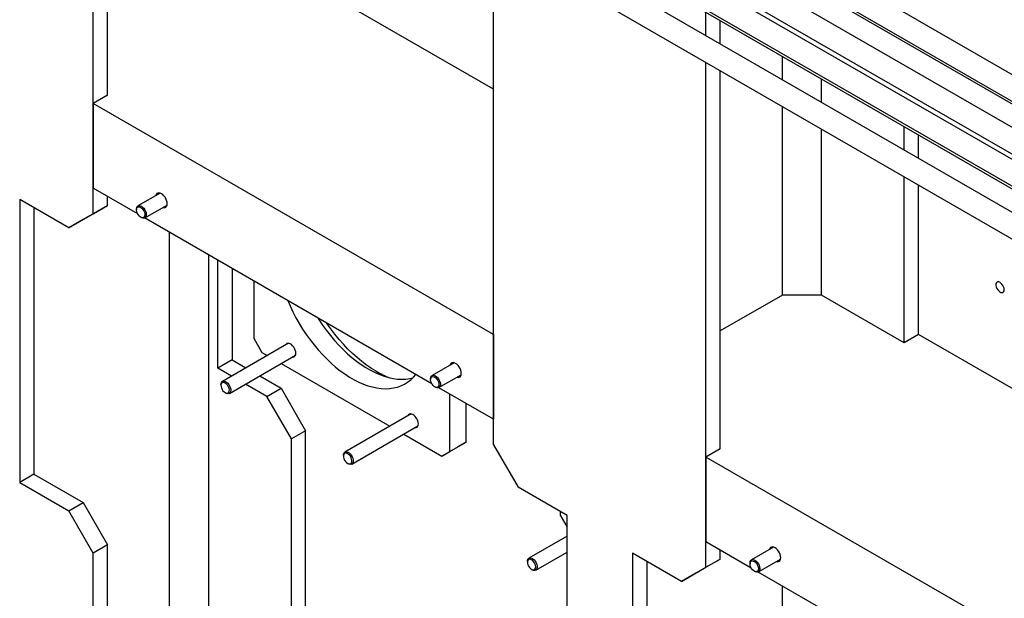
# Model space of a CAD drawing. Header units: millimetres. Extents: x 0 to 25230, y 0 to 17820.
# Tile 162 of 214: x 15583 to 16435, y 10478 to 10980. Entities that reach past the tile are written whole.
import ezdxf

# ---------------------------------------------------------------- set-up
doc = ezdxf.new("R2010")
doc.units = ezdxf.units.MM
doc.linetypes.add('SLD-Sólida', pattern=[0])
doc.layers.add('REFERÊNCIAS', color=9, linetype='SLD-Sólida')

msp = doc.modelspace()

# ---------------------------------------------------------------- linework, layer by layer
at = {"color": 7, "linetype": 'SLD-Sólida', "lineweight": 25, "ltscale": 30}
for p, q in [((17045.17, 10583.52), (15990.34, 11192.46)), ((15980.34, 11175.14), (17025.17, 10571.98)), ((17005.57, 10560.66), (15950.74, 11169.6)), ((15940.74, 11152.28), (16994.56, 10543.93)), ((16994.56, 10539.25), (15990.34, 11118.97)), ((17005.57, 10487.17), (15950.74, 11096.11)), ((15980.34, 11101.65), (16994.56, 10516.16)), ((15940.74, 11078.79), (16994.56, 10470.44))]:
    msp.add_line(p, q, dxfattribs=at)
at = {"layer": 'REFERÊNCIAS', "linetype": 'SLD-Sólida', "lineweight": 25, "ltscale": 30}
for p, q in [((15646.46, 10811.48), (15646.46, 11248.68)), ((15658.83, 10914.16), (15658.83, 11241.54)), ((16994.56, 10513.81), (16021.22, 11075.7)), ((15992.94, 10611.46), (15992.94, 11029.17)), ((15992.94, 10919.26), (15830.3, 11013.15)), ((16584.26, 10824.16), (16276.84, 11001.62)), ((16176.79, 10965.62), (16176.79, 10986.27)), ((16189.16, 10958.48), (16189.16, 10978.75)), ((16176.79, 10505.33), (16176.79, 10942.53)), ((16242.9, 10927.45), (16242.9, 10947.73)), ((16189.16, 10608), (16189.16, 10935.38)), ((16276.84, 10907.86), (16276.84, 10928.13)), ((15658.83, 10914.16), (15646.46, 10907.01)), ((15992.94, 10706.99), (15646.46, 10907.01)), ((15646.46, 10907.01), (15646.46, 10833.53)), ((16242.9, 10741.08), (16242.9, 10904.36)), ((16276.84, 10741.08), (16276.84, 10884.77)), ((16348.26, 10866.63), (16348.26, 10886.91)), ((16360.63, 10859.49), (16360.63, 10879.76)), ((16348.26, 10699.85), (16348.26, 10843.54)), ((15684.97, 10811.29), (15646.46, 10833.53)), ((16360.63, 10706.99), (16360.63, 10836.39)), ((15582.82, 10823.72), (15582.82, 10578.76)), ((15625.24, 10799.23), (15582.82, 10823.72)), ((15658.83, 10818.62), (15658.83, 10826.38)), ((15704.32, 10829.37), (15685.16, 10818.31)), ((15595.19, 10816.58), (15595.19, 10585.9)), ((15658.83, 10818.62), (15637.62, 10806.37)), ((15646.46, 10811.48), (15658.83, 10818.62)), ((15683.92, 10815.56), (15683.92, 10814.85)), ((15691.16, 10807.92), (15710.32, 10818.98)), ((15625.24, 10799.23), (15646.46, 10811.48)), ((15637.62, 10806.37), (15625.24, 10799.23)), ((15687.54, 10808.57), (15688.16, 10808.21)), ((15939.53, 10664.34), (15690.98, 10807.82)), ((15712.57, 10394), (15712.57, 10795.36)), ((15746.51, 10459.32), (15746.51, 10775.76)), ((15754.29, 10677.75), (15754.29, 10771.27)), ((15766.67, 10764.13), (15766.67, 10684.89)), ((15785.4, 10753.31), (15785.4, 10703.62)), ((16242.9, 10741.08), (16189.16, 10710.06)), ((16276.84, 10741.08), (16242.9, 10741.08)), ((16348.26, 10699.85), (16276.84, 10741.08)), ((15785.4, 10703.62), (15792.47, 10691.37)), ((15992.94, 10706.99), (15992.94, 10633.51)), ((16360.63, 10706.99), (16348.26, 10699.85)), ((16597.52, 10570.25), (16360.63, 10706.99)), ((15815.47, 10699.34), (15758.27, 10666.31)), ((15764.27, 10655.92), (15821.47, 10688.94)), ((15792.47, 10691.37), (15797.08, 10688.72)), ((15766.67, 10684.89), (15754.29, 10677.75)), ((15766.67, 10684.89), (15778.56, 10678.03)), ((15809.08, 10681.79), (15903.14, 10627.49)), ((15958.88, 10682.41), (15939.72, 10671.35)), ((15766.19, 10670.88), (15754.29, 10677.75)), ((15790.56, 10671.1), (15809.09, 10660.4)), ((15945.72, 10660.96), (15964.88, 10672.02)), ((15757.03, 10663.57), (15757.03, 10662.85)), ((15796.72, 10653.26), (15778.19, 10663.95)), ((15938.48, 10668.61), (15938.48, 10667.89)), ((15942.1, 10661.62), (15942.72, 10661.26)), ((15992.94, 10633.51), (15945.54, 10660.87)), ((15760.65, 10656.58), (15761.27, 10656.22)), ((15796.72, 10653.26), (15809.09, 10660.4)), ((15817.93, 10616.51), (15796.72, 10653.26)), ((15809.09, 10660.4), (15830.3, 10623.66)), ((15955.11, 10605.65), (15955.11, 10655.34)), ((15969.25, 10613.82), (15969.25, 10647.18)), ((15921.54, 10638.1), (15864.34, 10605.08)), ((15870.34, 10594.69), (15927.54, 10627.71)), ((15830.3, 10623.66), (15817.93, 10616.51)), ((15830.3, 10425.24), (15830.3, 10623.66)), ((15915.15, 10620.56), (15948.04, 10601.57)), ((15817.93, 10418.09), (15817.93, 10616.51)), ((15962.18, 10609.73), (15948.04, 10601.57)), ((15955.11, 10605.65), (15969.25, 10613.82)), ((15969.25, 10613.82), (15962.18, 10609.73)), ((15992.94, 10611.46), (16014.15, 10574.72)), ((15863.1, 10602.34), (15863.1, 10601.62)), ((15948.04, 10601.57), (15955.11, 10605.65)), ((16189.16, 10608), (16176.79, 10600.86)), ((15866.72, 10595.35), (15867.34, 10594.99)), ((16597.52, 10357.98), (16176.79, 10600.86)), ((16176.79, 10600.86), (16176.79, 10527.37)), ((15595.19, 10585.9), (15582.82, 10578.76)), ((15595.19, 10585.9), (15637.62, 10561.41)), ((15582.82, 10578.76), (15625.24, 10554.27)), ((16056.58, 10550.22), (16014.15, 10574.72)), ((15625.24, 10554.27), (15637.62, 10561.41)), ((15637.62, 10561.41), (15658.83, 10524.67)), ((15646.46, 10517.52), (15625.24, 10554.27)), ((16050.57, 10553.69), (16050.57, 10550.54)), ((16050.57, 10550.54), (16056.58, 10540.13)), ((16056.58, 10305.26), (16056.58, 10550.22)), ((15658.83, 10524.67), (15646.46, 10517.52)), ((15658.83, 10326.25), (15658.83, 10524.67)), ((16056.58, 10532.37), (16023.44, 10513.24)), ((16216.01, 10504.73), (16176.79, 10527.37)), ((15646.46, 10319.1), (15646.46, 10517.52)), ((16029.44, 10502.85), (16056.58, 10518.51)), ((16113.15, 10517.57), (16113.15, 10272.61)), ((16155.57, 10493.08), (16113.15, 10517.57)), ((16189.16, 10512.47), (16189.16, 10520.23)), ((16235.36, 10522.81), (16216.2, 10511.75)), ((16022.2, 10510.49), (16022.2, 10509.78)), ((16125.52, 10510.42), (16125.52, 10279.75)), ((16189.16, 10512.47), (16167.95, 10500.22)), ((16176.79, 10505.33), (16189.16, 10512.47)), ((16214.96, 10509), (16214.96, 10508.29)), ((16222.2, 10501.35), (16241.36, 10512.41)), ((16025.82, 10503.5), (16026.44, 10503.14)), ((16155.57, 10493.08), (16176.79, 10505.33)), ((16167.95, 10500.22), (16155.57, 10493.08)), ((16218.58, 10502.01), (16219.2, 10501.65)), ((16470.57, 10357.78), (16222.02, 10501.26)), ((16242.9, 10087.85), (16242.9, 10489.21))]:
    msp.add_line(p, q, dxfattribs=at)
at = {"layer": 'REFERÊNCIAS', "linetype": 'SLD-Sólida', "lineweight": 25, "ltscale": 30, "flags": 128}
for points in [[(15710.47, 10820.25), (15710.34, 10821.6), (15709.98, 10823.03), (15709.38, 10824.45), (15708.6, 10825.82), (15707.66, 10827.04), (15706.61, 10828.07), (15705.5, 10828.86), (15704.4, 10829.35), (15703.35, 10829.53), (15702.4, 10829.39), (15701.62, 10828.94), (15701.03, 10828.19), (15700.67, 10827.26)], [(15705.52, 10828.85), (15705.52, 10828.85), (15704.42, 10829.34), (15703.37, 10829.52), (15702.43, 10829.38), (15701.65, 10828.93), (15701.06, 10828.18), (15700.72, 10827.29)], [(15683.92, 10815.56), (15683.93, 10815.86), (15684.13, 10816.95), (15684.58, 10817.8), (15685.26, 10818.36), (15686.12, 10818.58), (15687.11, 10818.47), (15688.16, 10818.01)], [(15687.54, 10816.94), (15688.52, 10816.22), (15689.43, 10815.24), (15690.19, 10814.08), (15690.76, 10812.82), (15691.09, 10811.56), (15691.16, 10810.38), (15690.96, 10809.38), (15690.51, 10808.63), (15689.83, 10808.19), (15688.99, 10808.08), (15688.04, 10808.32), (15687.05, 10808.89), (15686.1, 10809.75), (15685.26, 10810.83), (15684.58, 10812.05), (15684.13, 10813.32), (15683.93, 10814.56), (15684, 10815.65), (15684.33, 10816.54), (15684.9, 10817.14), (15685.66, 10817.42), (15686.57, 10817.35), (15687.54, 10816.94)], [(15688.16, 10818.01), (15689.22, 10817.25), (15690.21, 10816.22), (15691.07, 10815.01), (15691.75, 10813.67), (15692.2, 10812.3), (15692.4, 10810.97), (15692.33, 10809.79), (15692, 10808.81), (15691.43, 10808.1), (15690.66, 10807.71), (15689.72, 10807.65), (15688.69, 10807.94), (15688.16, 10808.21)], [(15706.67, 10816.87), (15707.66, 10816.71), (15708.6, 10816.85), (15709.38, 10817.3), (15709.98, 10818.05), (15710.34, 10819.05), (15710.47, 10820.25)], [(15706.72, 10816.89), (15707.67, 10816.74), (15708.6, 10816.88), (15709.39, 10817.33), (15709.98, 10818.08), (15710.34, 10819.07), (15710.47, 10820.27)], [(16434.95, 10745.75), (16434.82, 10746.95), (16434.43, 10748.21), (16433.81, 10749.45), (16433, 10750.57), (16432.08, 10751.48), (16431.1, 10752.12), (16430.14, 10752.45), (16429.27, 10752.43), (16428.55, 10752.07), (16428.04, 10751.4), (16427.77, 10750.46), (16427.77, 10749.32), (16428.04, 10748.08), (16428.55, 10746.81), (16429.27, 10745.63), (16430.14, 10744.6), (16431.1, 10743.82), (16432.08, 10743.33), (16433, 10743.17), (16433.81, 10743.36), (16434.43, 10743.89), (16434.82, 10744.7), (16434.95, 10745.75)], [(15814.84, 10736.32), (15816.87, 10731.64), (15819.3, 10726.52), (15821.92, 10721.48), (15824.72, 10716.52), (15827.7, 10711.66), (15830.84, 10706.94), (15834.13, 10702.35), (15837.55, 10697.92), (15841.1, 10693.67), (15844.76, 10689.62), (15848.52, 10685.77), (15852.36, 10682.14), (15856.26, 10678.75), (15860.22, 10675.61), (15864.22, 10672.73), (15868.24, 10670.12), (15872.27, 10667.8), (15876.29, 10665.76), (15880.29, 10664.03), (15884.25, 10662.6), (15888.16, 10661.48), (15891.99, 10660.67), (15895.75, 10660.18), (15899.41, 10660.01), (15902.96, 10660.17), (15906.39, 10660.64), (15909.67, 10661.43), (15912.81, 10662.53), (15915.79, 10663.95), (15918.59, 10665.67), (15921.21, 10667.69), (15923.64, 10670), (15925.67, 10672.34)], [(15840.95, 10721.25), (15841.84, 10719.83), (15844.98, 10715.1), (15848.27, 10710.51), (15851.69, 10706.09), (15855.24, 10701.84), (15858.9, 10697.78), (15862.66, 10693.93), (15866.5, 10690.31), (15870.41, 10686.92), (15874.37, 10683.78), (15878.36, 10680.9), (15882.38, 10678.29), (15886.41, 10675.96), (15890.43, 10673.93), (15894.43, 10672.19), (15898.39, 10670.76), (15902.3, 10669.64), (15906.14, 10668.83), (15909.89, 10668.35), (15913.55, 10668.18), (15917.1, 10668.33), (15920.53, 10668.8), (15923.03, 10669.37)], [(15891.47, 10675.05), (15887.28, 10677.61), (15883.11, 10680.45), (15878.96, 10683.56), (15874.86, 10686.92), (15870.82, 10690.53), (15866.85, 10694.37), (15862.96, 10698.43), (15859.18, 10702.7), (15855.51, 10707.15), (15851.97, 10711.78), (15848.56, 10716.57), (15848.24, 10717.04)], [(15821.82, 10690.76), (15821.7, 10692.06), (15821.33, 10693.43), (15820.74, 10694.8), (15819.97, 10696.09), (15819.04, 10697.24), (15818.02, 10698.18), (15816.96, 10698.87), (15815.91, 10699.26), (15814.93, 10699.34), (15814.07, 10699.1), (15813.38, 10698.55), (15812.97, 10697.89)], [(15818.97, 10687.5), (15819.04, 10687.49), (15819.97, 10687.58), (15820.74, 10687.97), (15821.33, 10688.66), (15821.7, 10689.61), (15821.82, 10690.76)], [(15965.03, 10673.3), (15964.9, 10674.65), (15964.53, 10676.07), (15963.94, 10677.5), (15963.16, 10678.86), (15962.21, 10680.09), (15961.16, 10681.12), (15960.06, 10681.9), (15958.95, 10682.4), (15957.9, 10682.58), (15956.96, 10682.44), (15956.18, 10681.99), (15955.58, 10681.24), (15955.23, 10680.31)], [(15960.08, 10681.89), (15960.08, 10681.89), (15958.98, 10682.39), (15957.93, 10682.57), (15956.99, 10682.43), (15956.21, 10681.97), (15955.62, 10681.23), (15955.27, 10680.33)], [(15938.48, 10668.61), (15938.49, 10668.91), (15938.69, 10670), (15939.14, 10670.85), (15939.82, 10671.41), (15940.68, 10671.63), (15941.67, 10671.51), (15942.72, 10671.06)], [(15942.1, 10669.99), (15943.08, 10669.27), (15943.99, 10668.29), (15944.75, 10667.13), (15945.32, 10665.87), (15945.65, 10664.6), (15945.72, 10663.43), (15945.52, 10662.43), (15945.06, 10661.68), (15944.39, 10661.23), (15943.55, 10661.13), (15942.6, 10661.37), (15941.61, 10661.94), (15940.66, 10662.8), (15939.82, 10663.88), (15939.14, 10665.1), (15938.69, 10666.37), (15938.49, 10667.6), (15938.55, 10668.7), (15938.89, 10669.58), (15939.45, 10670.19), (15940.22, 10670.46), (15941.13, 10670.4), (15942.1, 10669.99)], [(15942.72, 10671.06), (15943.78, 10670.29), (15944.77, 10669.27), (15945.63, 10668.05), (15946.3, 10666.72), (15946.76, 10665.34), (15946.96, 10664.02), (15946.89, 10662.83), (15946.56, 10661.86), (15945.99, 10661.15), (15945.22, 10660.76), (15944.28, 10660.7), (15943.25, 10660.99), (15942.72, 10661.26)], [(15961.23, 10669.92), (15962.21, 10669.75), (15963.16, 10669.89), (15963.94, 10670.35), (15964.53, 10671.09), (15964.9, 10672.09), (15965.03, 10673.3)], [(15961.27, 10669.94), (15962.22, 10669.79), (15963.16, 10669.93), (15963.95, 10670.38), (15964.54, 10671.12), (15964.9, 10672.12), (15965.03, 10673.32)], [(15757.03, 10663.57), (15757.11, 10664.44), (15757.43, 10665.42), (15758, 10666.13), (15758.78, 10666.52), (15759.71, 10666.57), (15760.74, 10666.29), (15761.81, 10665.67), (15762.84, 10664.77), (15763.77, 10663.64), (15764.54, 10662.35), (15765.11, 10660.99), (15765.44, 10659.63), (15765.51, 10658.37), (15765.31, 10657.27), (15764.86, 10656.43), (15764.18, 10655.87), (15763.32, 10655.64), (15762.33, 10655.76), (15761.27, 10656.22), (15761.27, 10656.22)], [(15760.65, 10656.58), (15761.63, 10656.17), (15762.54, 10656.1), (15763.3, 10656.38), (15763.87, 10656.98), (15764.2, 10657.86), (15764.27, 10658.96), (15764.07, 10660.19), (15763.62, 10661.47), (15762.94, 10662.69), (15762.1, 10663.77), (15761.15, 10664.62), (15760.16, 10665.19), (15759.21, 10665.43), (15758.37, 10665.33), (15757.69, 10664.88), (15757.24, 10664.13), (15757.04, 10663.13), (15757.11, 10661.96), (15757.44, 10660.69), (15758.01, 10659.43), (15758.77, 10658.27), (15759.68, 10657.3), (15760.65, 10656.58)], [(15927.89, 10629.53), (15927.76, 10630.83), (15927.4, 10632.2), (15926.81, 10633.57), (15926.03, 10634.86), (15925.11, 10636.01), (15924.09, 10636.95), (15923.02, 10637.64), (15921.97, 10638.03), (15920.99, 10638.11), (15920.14, 10637.87), (15919.45, 10637.32), (15919.04, 10636.66)], [(15925.04, 10626.27), (15925.11, 10626.26), (15926.03, 10626.34), (15926.81, 10626.74), (15927.4, 10627.43), (15927.76, 10628.38), (15927.89, 10629.53)], [(15863.1, 10602.34), (15863.17, 10603.21), (15863.5, 10604.19), (15864.07, 10604.9), (15864.85, 10605.29), (15865.78, 10605.34), (15866.81, 10605.06), (15867.87, 10604.44), (15868.9, 10603.54), (15869.83, 10602.41), (15870.61, 10601.12), (15871.18, 10599.76), (15871.51, 10598.4), (15871.57, 10597.14), (15871.37, 10596.04), (15870.92, 10595.19), (15870.24, 10594.64), (15869.38, 10594.41), (15868.39, 10594.53), (15867.34, 10594.99), (15867.34, 10594.99)], [(15866.72, 10595.35), (15867.7, 10594.94), (15868.6, 10594.87), (15869.37, 10595.15), (15869.94, 10595.75), (15870.27, 10596.63), (15870.34, 10597.73), (15870.14, 10598.96), (15869.68, 10600.23), (15869.01, 10601.46), (15868.16, 10602.54), (15867.21, 10603.39), (15866.23, 10603.96), (15865.28, 10604.2), (15864.43, 10604.1), (15863.76, 10603.65), (15863.31, 10602.9), (15863.11, 10601.9), (15863.17, 10600.73), (15863.5, 10599.46), (15864.07, 10598.2), (15864.84, 10597.04), (15865.74, 10596.07), (15866.72, 10595.35)], [(16241.51, 10513.69), (16241.38, 10515.04), (16241.01, 10516.46), (16240.42, 10517.89), (16239.63, 10519.26), (16238.69, 10520.48), (16237.64, 10521.51), (16236.54, 10522.3), (16235.43, 10522.79), (16234.38, 10522.97), (16233.44, 10522.83), (16232.65, 10522.38), (16232.06, 10521.63), (16231.71, 10520.7)], [(16236.56, 10522.28), (16236.56, 10522.29), (16235.45, 10522.78), (16234.41, 10522.96), (16233.47, 10522.82), (16232.69, 10522.37), (16232.1, 10521.62), (16231.75, 10520.72)], [(16022.2, 10510.49), (16022.27, 10511.37), (16022.6, 10512.34), (16023.17, 10513.05), (16023.94, 10513.44), (16024.88, 10513.5), (16025.91, 10513.21), (16026.97, 10512.6), (16028, 10511.7), (16028.93, 10510.57), (16029.71, 10509.28), (16030.28, 10507.91), (16030.61, 10506.55), (16030.67, 10505.29), (16030.47, 10504.2), (16030.02, 10503.35), (16029.34, 10502.79), (16028.48, 10502.57), (16027.49, 10502.69), (16026.44, 10503.14), (16026.44, 10503.14)], [(16025.82, 10503.5), (16026.8, 10503.09), (16027.7, 10503.02), (16028.47, 10503.3), (16029.04, 10503.9), (16029.37, 10504.78), (16029.44, 10505.88), (16029.23, 10507.11), (16028.78, 10508.39), (16028.11, 10509.61), (16027.26, 10510.69), (16026.31, 10511.55), (16025.33, 10512.12), (16024.38, 10512.36), (16023.53, 10512.25), (16022.86, 10511.81), (16022.41, 10511.06), (16022.2, 10510.06), (16022.27, 10508.88), (16022.6, 10507.62), (16023.17, 10506.36), (16023.94, 10505.2), (16024.84, 10504.22), (16025.82, 10503.5)], [(16214.96, 10509), (16214.97, 10509.3), (16215.17, 10510.39), (16215.62, 10511.24), (16216.3, 10511.8), (16217.16, 10512.02), (16218.15, 10511.9), (16219.2, 10511.45)], [(16218.58, 10510.38), (16219.56, 10509.66), (16220.46, 10508.68), (16221.23, 10507.52), (16221.8, 10506.26), (16222.13, 10505), (16222.2, 10503.82), (16222, 10502.82), (16221.54, 10502.07), (16220.87, 10501.63), (16220.03, 10501.52), (16219.08, 10501.76), (16218.09, 10502.33), (16217.14, 10503.19), (16216.29, 10504.27), (16215.62, 10505.49), (16215.17, 10506.76), (16214.97, 10507.99), (16215.03, 10509.09), (16215.36, 10509.98), (16215.93, 10510.58), (16216.7, 10510.86), (16217.6, 10510.79), (16218.58, 10510.38)], [(16219.2, 10511.45), (16220.26, 10510.69), (16221.24, 10509.66), (16222.1, 10508.45), (16222.78, 10507.11), (16223.24, 10505.74), (16223.43, 10504.41), (16223.37, 10503.23), (16223.04, 10502.25), (16222.47, 10501.54), (16221.69, 10501.15), (16220.76, 10501.09), (16219.73, 10501.38), (16219.2, 10501.65)], [(16237.71, 10510.31), (16238.69, 10510.15), (16239.63, 10510.29), (16240.42, 10510.74), (16241.01, 10511.49), (16241.38, 10512.49), (16241.51, 10513.69)], [(16237.75, 10510.33), (16238.7, 10510.18), (16239.64, 10510.32), (16240.43, 10510.77), (16241.01, 10511.51), (16241.38, 10512.51), (16241.51, 10513.71)]]:
    msp.add_lwpolyline(points, dxfattribs=at)
at = {"layer": 'REFERÊNCIAS', "linetype": 'SLD-Sólida', "lineweight": 25, "ltscale": 900}
msp.add_arc((15933, 10746.4), 82.55, 239.79685, 248.76024, dxfattribs=at)

doc.saveas('drawing.dxf')
